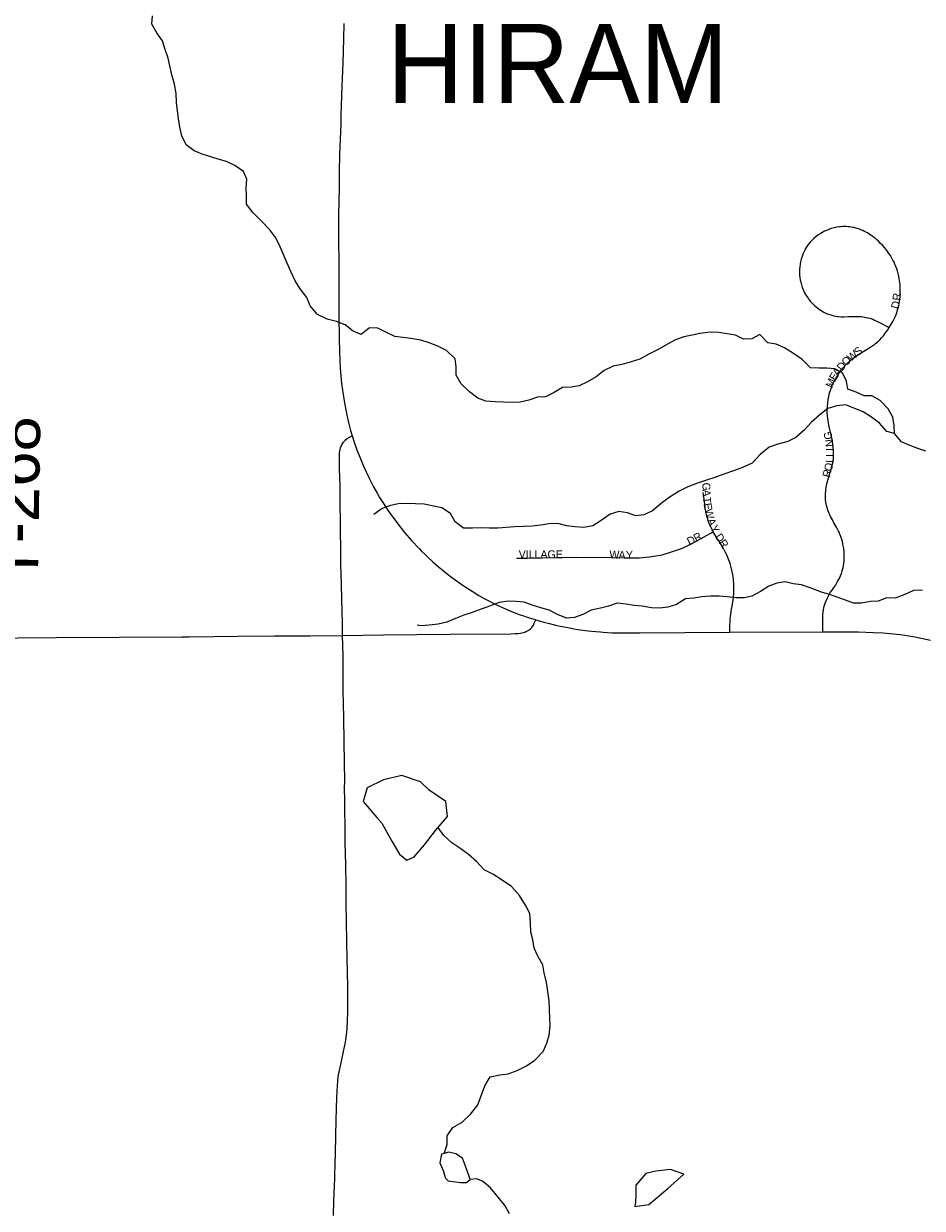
# Model space of a CAD drawing. Header units: feet. Extents: x 2113747 to 2516209, y 960708 to 1356798.
# Tile 234 of 253: x 2339271 to 2344946, y 1199708 to 1207191. Entities that reach past the tile are written whole.
import ezdxf

# ---------------------------------------------------------------- set-up
doc = ezdxf.new("R2010")
doc.units = ezdxf.units.FT
doc.header["$LTSCALE"] = 50
doc.header["$MEASUREMENT"] = 0
for name, color, linetype in [('0_Xref', 7, 'Continuous'), ('GM_X_Corporation_Text', 251, 'Continuous'), ('GM_X_County_Road', 3, 'Continuous'), ('GM_X_Minor_Lake', 5, 'Continuous'), ('GM_X_Minor_River', 5, 'Continuous'), ('GM_X_State_Route', 1, 'Continuous'), ('GM_X_Township_Road_Text', 4, 'Continuous'), ('GM_X_Township_Subdivision', 4, 'Continuous'), ('GM_X_Township_Subdivision_Text', 4, 'Continuous')]:
    doc.layers.add(name, color=color, linetype=linetype)
doc.styles.add('Styledgn030', font='dgn030.shx')

# ---------------------------------------------------------------- blocks, each defined once
blk = doc.blocks.new('POR')
at = {"layer": 'GM_X_County_Road', "flags": 128}
for points in [[(2341284.785924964, 1203326.858433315), (2341542.396958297, 1203329.351866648), (2341962.442049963, 1203333.715374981), (2342347.84154163, 1203337.389908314), (2342375.20369163, 1203338.078883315), (2342390.85326663, 1203338.735049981), (2342409.16031663, 1203340.801974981), (2342416.476574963, 1203342.311158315), (2342426.647158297, 1203344.837399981), (2342435.43979163, 1203347.626108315), (2342442.72324163, 1203350.382008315), (2342451.58149163, 1203354.548666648), (2342455.748149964, 1203356.878058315), (2342461.259949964, 1203360.486974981), (2342465.26256663, 1203363.472533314), (2342470.643133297, 1203367.967274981), (2342475.170683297, 1203372.232358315), (2342478.878024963, 1203376.431824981), (2342483.503999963, 1203382.763833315), (2342489.343883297, 1203392.311058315), (2342495.347808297, 1203403.564316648), (2342505.354349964, 1203425.020966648)], [(2338737.80939163, 1203310.552691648), (2338991.54904163, 1203310.027758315), (2339475.70161663, 1203314.522499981), (2340268.285333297, 1203317.934566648)], [(2340268.285333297, 1203317.934566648), (2340314.643508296, 1203318.590733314), (2340622.35286663, 1203321.281016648), (2340855.456074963, 1203323.413558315), (2341077.502874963, 1203324.857124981), (2341284.785924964, 1203326.858433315)]]:
    blk.add_lwpolyline(points, dxfattribs=at)
at = {"layer": 'GM_X_Minor_Lake'}
for p, q in [((2341531.809999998, 1202139.86), (2341596.609999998, 1202026.54)), ((2341920.729999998, 1199946.97), (2341930.509999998, 1199911.61)), ((2343135.849999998, 1199790.52), (2343135.499999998, 1199745.56))]:
    blk.add_line(p, q, dxfattribs=at)
at = {"layer": 'GM_X_Minor_Lake', "flags": 128}
for points in [[(2341596.609999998, 1202026.54), (2341643.089999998, 1201944.48), (2341691.349999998, 1201906.6), (2341737.349999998, 1201926.9), (2341801.129999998, 1202003.49), (2341870.859999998, 1202094.15), (2341946.599999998, 1202182.83), (2341936.149999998, 1202277.1), (2341831.609999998, 1202348.82), (2341777.259999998, 1202400.73), (2341658.839999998, 1202442.27), (2341542.739999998, 1202413.59), (2341440.769999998, 1202362.9), (2341415.109999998, 1202276.48), (2341501.739999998, 1202176.57), (2341531.809999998, 1202139.86)], [(2341930.509999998, 1199911.61), (2341934.409999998, 1199897.63), (2341951.089999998, 1199880.89), (2342029.289999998, 1199871.25), (2342067.359999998, 1199871.44), (2342089.319999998, 1199889.62), (2342066.959999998, 1199957.74), (2342060.879999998, 1199973.77), (2342042.619999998, 1200023.85), (2342000.409999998, 1200051.74), (2341956.269999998, 1200061.55), (2341910.239999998, 1200049.27), (2341898.469999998, 1199995.02), (2341920.729999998, 1199946.97)], [(2343135.499999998, 1199745.56), (2343130.169999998, 1199718.24), (2343218.289999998, 1199730.72), (2343338.059999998, 1199833.68), (2343439.859999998, 1199922.5), (2343355.559999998, 1199952.18), (2343263.429999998, 1199941.68), (2343199.359999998, 1199927.31), (2343135.569999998, 1199854.74), (2343135.849999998, 1199790.52)]]:
    blk.add_lwpolyline(points, dxfattribs=at)
at = {"layer": 'GM_X_Minor_River', "flags": 128}
for points in [[(2342617.629999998, 1204859.27), (2342565.649999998, 1204832.92), (2342515.559999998, 1204832.66), (2342461.539999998, 1204812.32), (2342405.479999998, 1204800.01), (2342355.389999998, 1204797.74), (2342301.269999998, 1204799.47), (2342249.159999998, 1204801.22), (2342189.009999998, 1204806.94), (2342138.829999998, 1204824.74), (2342086.539999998, 1204864.61), (2342034.199999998, 1204916.52), (2342001.889999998, 1204970.54), (2342001.639999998, 1205022.7), (2341995.379999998, 1205074.85), (2341941.029999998, 1205126.74), (2341886.799999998, 1205154.57), (2341830.589999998, 1205174.34), (2341778.399999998, 1205192.14), (2341716.229999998, 1205201.86), (2341664.099999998, 1205207.61), (2341613.959999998, 1205215.39), (2341561.739999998, 1205241.21), (2341507.509999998, 1205267.02), (2341455.399999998, 1205268.76), (2341401.479999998, 1205228.36), (2341351.279999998, 1205248.17), (2341300.989999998, 1205288.04), (2341246.779999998, 1205309.84), (2341186.599999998, 1205323.59), (2341126.339999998, 1205353.38), (2341079.979999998, 1205409.33), (2341059.709999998, 1205461.4), (2341017.369999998, 1205515.37), (2340985.059999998, 1205567.38), (2340958.729999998, 1205625.42), (2340934.439999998, 1205677.48), (2340889.869999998, 1205781.6), (2340863.549999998, 1205837.64), (2340825.229999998, 1205889.62), (2340770.859999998, 1205945.53), (2340718.509999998, 1205997.43), (2340678.179999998, 1206051.4), (2340677.929999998, 1206103.57), (2340675.689999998, 1206153.72), (2340679.439999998, 1206207.92), (2340659.169999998, 1206257.98), (2340604.889999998, 1206295.83), (2340550.669999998, 1206319.63), (2340498.489999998, 1206335.42), (2340398.129999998, 1206367.01), (2340347.929999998, 1206388.83), (2340297.649999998, 1206426.7), (2340269.329999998, 1206482.74), (2340257.049999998, 1206536.85), (2340248.789999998, 1206588.98), (2340236.279999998, 1206693.25), (2340234.009999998, 1206749.41), (2340223.699999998, 1206809.56), (2340205.399999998, 1206867.65), (2340193.099999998, 1206923.77), (2340182.849999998, 1206973.88), (2340164.559999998, 1207027.96), (2340148.269999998, 1207082.06), (2340111.949999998, 1207134.04), (2340079.629999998, 1207188.04), (2340083.399999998, 1207240.23)], [(2344968.049999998, 1204489.85), (2344917.869999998, 1204507.65), (2344863.669999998, 1204527.45), (2344813.469999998, 1204549.27), (2344771.139999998, 1204601.24), (2344768.889999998, 1204653.39), (2344760.639999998, 1204705.53), (2344730.339999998, 1204757.56), (2344679.989999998, 1204811.48), (2344627.749999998, 1204839.31), (2344577.649999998, 1204841.06), (2344527.439999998, 1204862.88), (2344475.249999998, 1204882.69), (2344466.999999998, 1204932.81), (2344442.709999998, 1204984.87), (2344392.489999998, 1205010.7), (2344342.369999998, 1205014.46), (2344292.269999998, 1205014.21), (2344240.149999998, 1205017.96), (2344187.799999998, 1205069.86), (2344131.519999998, 1205107.71), (2344075.229999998, 1205143.54), (2344023.029999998, 1205167.36), (2343970.879999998, 1205175.12), (2343920.539999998, 1205227.05), (2343868.559999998, 1205200.69), (2343816.469999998, 1205198.42), (2343766.239999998, 1205224.26), (2343714.109999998, 1205232.03), (2343659.959999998, 1205239.78), (2343607.839999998, 1205241.52), (2343541.749999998, 1205233.16), (2343491.699999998, 1205222.88), (2343439.639999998, 1205212.58), (2343387.619999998, 1205194.25), (2343335.649999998, 1205165.9), (2343281.689999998, 1205135.52), (2343213.699999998, 1205101.08), (2343161.729999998, 1205072.71), (2343107.709999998, 1205054.38), (2343047.659999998, 1205038.03), (2342993.609999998, 1205027.73), (2342937.619999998, 1204999.34), (2342885.699999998, 1204960.95), (2342831.739999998, 1204928.58), (2342777.739999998, 1204904.23), (2342727.689999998, 1204893.94), (2342673.589999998, 1204893.66), (2342617.629999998, 1204859.27)], [(2344771.139999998, 1204601.24), (2344720.979999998, 1204615.03), (2344674.649999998, 1204666.96), (2344624.369999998, 1204704.84), (2344572.109999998, 1204738.7), (2344513.889999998, 1204762.48), (2344463.689999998, 1204782.29), (2344405.589999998, 1204777.99), (2344349.559999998, 1204759.64), (2344297.649999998, 1204719.25), (2344245.759999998, 1204672.83), (2344199.899999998, 1204622.43), (2344148.019999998, 1204576.02), (2344096.019999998, 1204551.68), (2344033.979999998, 1204535.31), (2343977.959999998, 1204514.96), (2343922.049999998, 1204468.52), (2343872.209999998, 1204414.1), (2343810.199999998, 1204387.69), (2343754.189999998, 1204367.34), (2343692.169999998, 1204344.95), (2343636.149999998, 1204324.6), (2343582.119999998, 1204308.28), (2343520.089999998, 1204285.89), (2343464.069999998, 1204265.54), (2343410.099999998, 1204237.18), (2343348.159999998, 1204198.73), (2343296.229999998, 1204160.34), (2343242.329999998, 1204113.92), (2343186.349999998, 1204087.55), (2343136.279999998, 1204081.27), (2343084.079999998, 1204101.07), (2343029.929999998, 1204108.83), (2342973.889999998, 1204092.49), (2342917.969999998, 1204052.07), (2342866.019999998, 1204019.7), (2342807.959999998, 1204007.37), (2342751.809999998, 1204013.1), (2342701.689999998, 1204018.88), (2342643.499999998, 1204034.64), (2342587.399999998, 1204032.35), (2342537.339999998, 1204024.07), (2342481.259999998, 1204017.76), (2342373.049999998, 1204013.21), (2342264.879999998, 1204004.63), (2342212.769999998, 1204004.36), (2342156.649999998, 1204006.09), (2342104.559999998, 1204003.82), (2342048.449999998, 1204003.53), (2341996.159999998, 1204043.4), (2341965.849999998, 1204097.44), (2341911.579999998, 1204133.28), (2341849.399999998, 1204145), (2341799.249999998, 1204154.79), (2341745.129999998, 1204158.53), (2341695.009999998, 1204160.28), (2341636.909999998, 1204157.98), (2341586.859999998, 1204147.69), (2341534.849999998, 1204127.37), (2341480.909999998, 1204090.97)], [(2344948.049999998, 1203612.78), (2344889.939999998, 1203610.48), (2344835.959999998, 1203584.12), (2344773.929999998, 1203561.73), (2344721.829999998, 1203563.49), (2344667.809999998, 1203543.15), (2344617.719999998, 1203540.88), (2344561.649999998, 1203530.57), (2344511.559999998, 1203530.32), (2344461.369999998, 1203550.13), (2344409.179999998, 1203567.93), (2344358.999999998, 1203585.74), (2344308.829999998, 1203599.53), (2344244.589999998, 1203625.29), (2344182.369999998, 1203647.06), (2344130.229999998, 1203652.81), (2344080.079999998, 1203664.61), (2344028.009999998, 1203656.31), (2343975.989999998, 1203637.99), (2343924.049999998, 1203603.62), (2343870.069999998, 1203575.25), (2343820.019999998, 1203564.96), (2343767.909999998, 1203564.69), (2343713.779999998, 1203570.45), (2343663.659999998, 1203574.21), (2343607.549999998, 1203573.92), (2343553.469999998, 1203569.64), (2343503.399999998, 1203561.36), (2343451.309999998, 1203557.08), (2343393.359999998, 1203522.67), (2343339.339999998, 1203504.35), (2343287.259999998, 1203498.06), (2343235.139999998, 1203501.81), (2343176.969999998, 1203511.55), (2343126.859999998, 1203515.31), (2343074.719999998, 1203523.08), (2343018.569999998, 1203530.82), (2342964.559999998, 1203510.48), (2342912.509999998, 1203498.17), (2342854.449999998, 1203485.84), (2342802.459999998, 1203459.5), (2342748.449999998, 1203439.16), (2342698.369999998, 1203434.88), (2342642.139999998, 1203458.69), (2342589.919999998, 1203486.51), (2342535.749999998, 1203500.29), (2342481.559999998, 1203518.08), (2342431.369999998, 1203535.89), (2342381.239999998, 1203541.65), (2342331.139999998, 1203543.41), (2342273.059999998, 1203535.08), (2342219.049999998, 1203512.74), (2342159.029999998, 1203492.36), (2342103.009999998, 1203472.01), (2342050.989999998, 1203453.69), (2341996.969999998, 1203433.35), (2341942.969999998, 1203411), (2341888.909999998, 1203398.68), (2341830.839999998, 1203390.36), (2341780.749999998, 1203388.11), (2341754.669999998, 1203391.99)], [(2341926.059999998, 1200053.5), (2341944.029999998, 1200111.66), (2341945.789999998, 1200165.86), (2341981.619999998, 1200218.22), (2342039.579999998, 1200252.63), (2342095.449999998, 1200305.09), (2342139.279999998, 1200361.51), (2342182.819999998, 1200482.14), (2342216.629999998, 1200538.51), (2342276.689999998, 1200550.86), (2342330.769999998, 1200557.15), (2342386.799999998, 1200577.5), (2342442.769999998, 1200605.88), (2342496.719999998, 1200642.28), (2342550.569999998, 1200698.74), (2342574.369999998, 1200751.04), (2342590.179999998, 1200801.29), (2342595.929999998, 1200859.52), (2342593.679999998, 1200911.7), (2342591.449999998, 1200961.86), (2342589.189999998, 1201018.04), (2342580.899999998, 1201078.2), (2342572.639999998, 1201134.36), (2342558.329999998, 1201194.5), (2342550.079999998, 1201244.63), (2342517.769999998, 1201300.66), (2342495.489999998, 1201350.72), (2342485.239999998, 1201402.85), (2342472.979999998, 1201452.96), (2342470.719999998, 1201509.15), (2342466.439999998, 1201569.33), (2342440.139999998, 1201623.38), (2342401.789999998, 1201683.4), (2342351.429999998, 1201741.34), (2342287.099999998, 1201785.17), (2342232.839999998, 1201819.01), (2342178.609999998, 1201844.83), (2342130.269999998, 1201898.78), (2342077.949999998, 1201944.68), (2342025.669999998, 1201982.54), (2341975.409999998, 1202016.41), (2341923.099999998, 1202062.3), (2341886.369999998, 1202114.32)], [(2342338.809999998, 1199672.11), (2342310.509999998, 1199724.15), (2342268.179999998, 1199778.13), (2342217.819999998, 1199836.08), (2342167.519999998, 1199879.98), (2342131.129999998, 1199893.61), (2342089.319999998, 1199889.62)]]:
    blk.add_lwpolyline(points, dxfattribs=at)
at = {"layer": 'GM_X_State_Route', "flags": 128}
for points in [[(2341293.221674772, 1207192.147674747), (2341290.396149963, 1207095.846958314), (2341285.212433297, 1206941.483749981), (2341280.750499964, 1206797.225508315), (2341274.451299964, 1206613.695691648), (2341272.679649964, 1206554.870349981), (2341269.070733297, 1206463.171058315), (2341265.822708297, 1206361.465224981), (2341263.132424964, 1206259.759391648), (2341262.41064163, 1206181.019391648), (2341260.14686663, 1206039.549858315)], [(2341260.14686663, 1206039.549858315), (2341259.687549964, 1206011.170649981), (2341259.35946663, 1205909.038308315), (2341259.293849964, 1205808.087066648), (2341259.982824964, 1205695.292016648), (2341261.032691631, 1205525.771358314), (2341260.93426663, 1205344.275658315), (2341262.60749163, 1205204.413733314), (2341265.396199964, 1205117.570074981), (2341267.52874163, 1205064.158108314), (2341270.120599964, 1205012.911491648), (2341273.565474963, 1204965.569066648), (2341278.125833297, 1204917.406433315), (2341283.637633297, 1204874.952449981), (2341287.476208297, 1204849.821266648), (2341289.936833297, 1204833.515524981), (2341301.058858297, 1204772.656066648), (2341312.443349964, 1204717.209983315), (2341322.318658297, 1204672.623458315), (2341334.096849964, 1204622.000199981), (2341344.136199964, 1204587.059324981)], [(2341284.785924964, 1203326.858433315), (2341283.736058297, 1203406.418641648), (2341282.09564163, 1203478.498549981), (2341280.553649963, 1203560.453766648), (2341276.977541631, 1203648.970649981), (2341274.451299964, 1203776.890341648), (2341272.679649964, 1203888.471483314), (2341270.97361663, 1203973.609108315), (2341270.448683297, 1204057.106316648), (2341269.89094163, 1204144.638949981), (2341268.250524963, 1204262.224016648), (2341266.413258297, 1204331.055899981), (2341265.95394163, 1204371.869466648), (2341264.313524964, 1204432.860158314), (2341264.08386663, 1204456.055649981), (2341265.396199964, 1204479.251141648), (2341267.13504163, 1204490.930908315), (2341269.234774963, 1204501.199916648), (2341272.220333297, 1204510.976799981), (2341276.124524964, 1204521.737933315), (2341279.110083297, 1204528.693299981), (2341282.29249163, 1204535.058116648), (2341286.393533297, 1204542.046291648), (2341291.085124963, 1204548.411108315), (2341296.432883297, 1204554.677499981), (2341302.46961663, 1204560.779849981), (2341307.554908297, 1204565.373016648), (2341314.214999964, 1204570.228649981), (2341328.880324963, 1204579.349366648), (2341344.136199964, 1204587.059324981)], [(2341344.136199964, 1204587.059324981), (2341359.129608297, 1204541.882249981), (2341377.66631663, 1204492.374474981), (2341394.792266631, 1204448.870624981), (2341416.412958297, 1204396.606949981), (2341451.68191663, 1204320.590041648), (2341480.389208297, 1204265.340808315), (2341502.27236663, 1204226.003616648), (2341518.545299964, 1204198.641466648), (2341538.230299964, 1204166.948616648), (2341561.91791663, 1204130.432941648), (2341578.617358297, 1204106.154774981), (2341613.98474163, 1204056.515766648), (2341653.781249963, 1204004.514558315), (2341676.418999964, 1203976.791516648), (2341720.218124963, 1203926.365108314), (2341767.462124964, 1203875.873083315), (2341783.242933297, 1203859.698574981), (2341807.521099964, 1203836.109383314), (2341821.005324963, 1203823.445366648), (2341853.74804163, 1203792.474299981), (2341888.163983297, 1203762.487483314), (2341919.167858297, 1203736.240816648), (2341944.758358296, 1203715.702799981), (2341971.989274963, 1203695.000741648), (2341996.234633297, 1203677.317049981), (2342030.81461663, 1203652.874841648), (2342058.242383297, 1203634.436558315), (2342102.041508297, 1203605.794883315), (2342145.643783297, 1203579.318558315), (2342174.876008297, 1203562.258224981), (2342204.469124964, 1203546.510224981), (2342230.354899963, 1203532.993191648), (2342256.437524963, 1203520.394791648), (2342293.60936663, 1203503.465691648), (2342341.575149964, 1203482.665208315), (2342379.304733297, 1203467.507758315), (2342400.79419163, 1203459.502524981), (2342419.98706663, 1203452.678391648), (2342456.896441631, 1203439.981566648), (2342501.08926663, 1203426.267683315), (2342505.354349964, 1203425.020966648), (2342519.363508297, 1203420.854308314), (2342554.993358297, 1203410.946191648), (2342592.13239163, 1203401.070883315), (2342637.99844163, 1203390.014474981), (2342673.661099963, 1203382.140474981), (2342716.968099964, 1203373.544691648), (2342745.741008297, 1203368.557824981), (2342772.611033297, 1203364.227124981), (2342787.145124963, 1203362.094583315), (2342819.362908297, 1203357.763883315), (2342835.43899163, 1203355.729766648), (2342856.239474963, 1203353.465991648), (2342884.55306663, 1203350.710091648), (2342913.063508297, 1203348.249466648), (2342929.467674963, 1203346.969941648), (2342954.762899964, 1203345.263908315), (2342987.538424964, 1203343.525066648), (2343028.647266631, 1203342.311158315), (2343053.286324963, 1203342.114308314), (2343085.668149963, 1203342.048691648), (2343102.925333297, 1203342.081499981), (2343161.160124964, 1203342.409583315), (2343730.450324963, 1203346.313774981), (2344318.080383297, 1203350.250774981), (2344433.36886663, 1203349.725841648), (2344543.80171663, 1203348.971249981), (2344638.256908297, 1203345.821649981), (2344698.13211663, 1203342.672049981), (2344763.68316663, 1203336.963399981), (2344823.558374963, 1203329.712758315), (2344899.444049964, 1203316.753466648), (2344996.917608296, 1203296.805999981)], [(2341227.240108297, 1199663.151849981), (2341230.192858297, 1199754.818333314), (2341234.16266663, 1199849.732841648), (2341234.786024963, 1199895.402041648), (2341237.246649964, 1200000.257474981), (2341238.88706663, 1200046.156333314), (2341241.74139163, 1200174.076024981), (2341247.089149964, 1200341.464141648), (2341248.992033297, 1200402.782916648), (2341251.255808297, 1200450.289383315), (2341252.010399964, 1200478.504549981), (2341253.519583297, 1200513.379808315), (2341257.423774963, 1200540.348258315), (2341260.803033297, 1200559.377091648), (2341275.271508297, 1200626.732599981), (2341290.691424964, 1200697.139283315), (2341302.239958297, 1200758.031549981), (2341310.868549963, 1200819.087858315), (2341316.413158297, 1200883.621849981), (2341318.381658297, 1200954.848741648), (2341318.348849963, 1201013.969358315), (2341317.659874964, 1201103.043983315), (2341314.739933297, 1201203.240633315), (2341313.591641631, 1201284.834958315), (2341311.557524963, 1201389.624774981), (2341308.801624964, 1201524.171749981), (2341308.211074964, 1201629.224033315), (2341307.78456663, 1201743.987583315), (2341304.208458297, 1201875.319341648), (2341300.665158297, 1202020.988341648), (2341300.238649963, 1202045.496166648), (2341300.074608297, 1202114.164008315), (2341298.565424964, 1202231.125716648), (2341298.106108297, 1202290.213524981), (2341297.613983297, 1202355.764574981), (2341298.106108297, 1202411.341891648), (2341297.613983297, 1202517.017533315), (2341295.481441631, 1202662.489683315), (2341293.31609163, 1202799.037966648), (2341291.15074163, 1202902.974766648), (2341288.952583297, 1202971.248908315), (2341287.60744163, 1203196.150033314), (2341284.785924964, 1203326.858433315)]]:
    blk.add_lwpolyline(points, dxfattribs=at)
at = {"layer": 'GM_X_Township_Subdivision', "flags": 128}
for points in [[(2344318.080383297, 1203350.250774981), (2344317.096133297, 1203419.213891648), (2344317.358599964, 1203443.229591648), (2344318.11319163, 1203460.585199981), (2344318.90059163, 1203471.051058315), (2344319.917649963, 1203481.024791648), (2344321.000324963, 1203487.619266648), (2344323.493758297, 1203500.217666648), (2344326.249658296, 1203511.995858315), (2344331.859883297, 1203529.482699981), (2344337.830999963, 1203545.033849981), (2344344.556708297, 1203560.584999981), (2344350.757483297, 1203573.314633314), (2344356.99106663, 1203584.830358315), (2344364.307324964, 1203596.772591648), (2344375.560583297, 1203612.947099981), (2344387.99494163, 1203629.909008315), (2344396.721958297, 1203642.179324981), (2344411.288858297, 1203666.195024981), (2344420.47519163, 1203684.173991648), (2344428.808508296, 1203702.645083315), (2344434.714008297, 1203718.589933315), (2344440.06176663, 1203735.420608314), (2344443.736299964, 1203748.543941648), (2344445.212674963, 1203754.875949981), (2344447.181174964, 1203765.637083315), (2344449.576183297, 1203781.942824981), (2344451.87276663, 1203800.938849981), (2344453.086674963, 1203820.492616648), (2344453.086674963, 1203838.996516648), (2344452.036808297, 1203856.384933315), (2344450.00269163, 1203875.577808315), (2344447.04994163, 1203893.163074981), (2344444.720549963, 1203905.072499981), (2344441.013208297, 1203920.853308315), (2344433.696949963, 1203944.803391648), (2344429.956799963, 1203956.187883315), (2344425.757333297, 1203966.227233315), (2344422.378074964, 1203973.838766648), (2344417.194358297, 1203984.534283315), (2344405.90829163, 1204005.892508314), (2344388.060558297, 1204037.749399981), (2344377.693124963, 1204057.106316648), (2344366.93199163, 1204078.825433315), (2344355.547499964, 1204103.989424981), (2344349.970083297, 1204117.768924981), (2344346.229933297, 1204128.366016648), (2344342.653824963, 1204140.045783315), (2344340.75094163, 1204148.116633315), (2344338.913674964, 1204157.696666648), (2344337.10921663, 1204168.359374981), (2344335.403183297, 1204186.403958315), (2344334.878249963, 1204198.739891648), (2344335.04229163, 1204218.129616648), (2344336.551474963, 1204241.981274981), (2344339.701074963, 1204263.601966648), (2344343.572458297, 1204283.483816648), (2344349.80604163, 1204307.204241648), (2344371.098649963, 1204379.546616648), (2344377.496274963, 1204402.774916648), (2344380.481833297, 1204417.144966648), (2344382.220674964, 1204427.578016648), (2344384.123558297, 1204447.066166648), (2344384.976574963, 1204462.354849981), (2344385.14061663, 1204479.644841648), (2344384.386024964, 1204497.853466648), (2344383.008074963, 1204513.437424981), (2344380.875533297, 1204532.958383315), (2344378.44771663, 1204548.968849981), (2344375.921474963, 1204563.896641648), (2344370.67214163, 1204591.357216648), (2344356.49894163, 1204655.792783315), (2344353.74304163, 1204669.244199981), (2344350.823099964, 1204684.336033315), (2344349.149874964, 1204694.309766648), (2344346.75486663, 1204716.455391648), (2344346.033083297, 1204734.631208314), (2344345.803424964, 1204754.545866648), (2344346.886099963, 1204775.838474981), (2344348.395283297, 1204793.423741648), (2344352.201049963, 1204819.604791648), (2344354.694483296, 1204832.859358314), (2344358.172166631, 1204848.738591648), (2344360.665599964, 1204858.449858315), (2344365.094724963, 1204873.312033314), (2344369.78631663, 1204886.894683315), (2344374.80599163, 1204900.477333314), (2344379.13669163, 1204911.304083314), (2344385.53431663, 1204925.214816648), (2344390.422758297, 1204934.762041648), (2344398.788883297, 1204949.624216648), (2344409.385974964, 1204966.782974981), (2344421.787524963, 1204985.188449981), (2344446.55781663, 1205016.979724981), (2344462.043349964, 1205035.122733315), (2344476.052508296, 1205049.427166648), (2344486.51836663, 1205059.499324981), (2344500.822799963, 1205071.769641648), (2344514.930383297, 1205083.252558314), (2344532.548458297, 1205094.866708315), (2344549.575983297, 1205105.955924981), (2344615.45511663, 1205145.522774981), (2344634.418333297, 1205157.957133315), (2344641.078424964, 1205162.779958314), (2344650.724074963, 1205170.096216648), (2344658.138758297, 1205176.067333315), (2344668.670233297, 1205185.286474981), (2344677.987799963, 1205194.439999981), (2344688.650508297, 1205205.988533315), (2344699.936574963, 1205219.538374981), (2344711.977233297, 1205235.253566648), (2344720.408974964, 1205247.064566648), (2344727.692424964, 1205257.891316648), (2344736.81314163, 1205272.326983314), (2344747.377424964, 1205289.059233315), (2344759.024383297, 1205309.728483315), (2344768.341949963, 1205327.346558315), (2344772.377374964, 1205335.745491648), (2344780.12014163, 1205354.315008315), (2344785.074199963, 1205367.471149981), (2344791.93114163, 1205390.502599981), (2344797.836641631, 1205413.370008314), (2344799.575483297, 1205421.375241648), (2344802.56104163, 1205439.846333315), (2344803.774949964, 1205449.524791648), (2344805.41536663, 1205467.602183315), (2344806.333999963, 1205482.300316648), (2344807.022974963, 1205498.540441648), (2344806.826124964, 1205513.435424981), (2344806.30119163, 1205530.200483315), (2344805.349749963, 1205543.848749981), (2344803.93899163, 1205556.643999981), (2344802.26576663, 1205567.798833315), (2344800.067608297, 1205581.315866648), (2344795.244783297, 1205603.986424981), (2344788.223799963, 1205629.248841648), (2344784.05714163, 1205641.748816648), (2344778.774999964, 1205656.282908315), (2344775.29731663, 1205664.977116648), (2344770.244833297, 1205677.247433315), (2344767.12804163, 1205684.071566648), (2344760.467949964, 1205697.490174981), (2344751.642508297, 1205713.566258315), (2344744.063783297, 1205726.328699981), (2344735.23834163, 1205739.681691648), (2344721.032333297, 1205758.776141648), (2344708.302699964, 1205774.688183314), (2344695.86834163, 1205789.025424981), (2344682.58096663, 1205803.067391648), (2344668.178108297, 1205817.142166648), (2344659.090199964, 1205825.639524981), (2344647.24639163, 1205835.941341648), (2344629.62831663, 1205849.228716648), (2344613.749083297, 1205860.186699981), (2344599.31341663, 1205869.208991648), (2344581.59691663, 1205878.953066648), (2344569.49064163, 1205884.727333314), (2344558.237383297, 1205889.681391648), (2344548.558924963, 1205893.388733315), (2344534.35291663, 1205897.916283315), (2344525.625899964, 1205900.245674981), (2344514.56949163, 1205902.903149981), (2344507.614124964, 1205904.313908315), (2344496.590524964, 1205906.216791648), (2344485.107608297, 1205907.791591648), (2344477.26641663, 1205908.414949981), (2344465.619458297, 1205909.038308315), (2344453.513183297, 1205909.300774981), (2344444.359658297, 1205908.939883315), (2344432.942358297, 1205908.283716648), (2344422.476499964, 1205907.365083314), (2344404.300683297, 1205904.773224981), (2344389.700974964, 1205901.722049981), (2344370.704949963, 1205896.702374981), (2344355.088183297, 1205891.518658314), (2344339.897924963, 1205885.580349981), (2344328.086924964, 1205880.232591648), (2344310.370424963, 1205870.783791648), (2344300.035799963, 1205864.517399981), (2344285.53451663, 1205854.412433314), (2344272.83769163, 1205844.733974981), (2344258.76291663, 1205832.857358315), (2344249.60939163, 1205824.064724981), (2344237.831199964, 1205811.007008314), (2344225.560883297, 1205795.816749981), (2344217.161949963, 1205783.808899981), (2344212.535974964, 1205776.689491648), (2344206.630474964, 1205766.682949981), (2344202.923133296, 1205759.694774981), (2344197.444141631, 1205747.785349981), (2344191.866724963, 1205734.497974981), (2344186.584583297, 1205720.226349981), (2344181.236824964, 1205703.723758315), (2344176.742083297, 1205686.040066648), (2344173.854949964, 1205671.604399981), (2344171.722408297, 1205655.134616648), (2344170.67254163, 1205639.485041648), (2344170.213224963, 1205624.786908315), (2344171.06624163, 1205603.887999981), (2344172.673849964, 1205585.941841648), (2344174.70796663, 1205572.687274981), (2344177.85756663, 1205557.168933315), (2344181.860183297, 1205541.552166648), (2344187.10951663, 1205525.443274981), (2344189.27486663, 1205519.931474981), (2344195.96776663, 1205504.774024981), (2344202.791899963, 1205491.322608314), (2344208.86144163, 1205480.003733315), (2344216.571399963, 1205467.930266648), (2344224.150124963, 1205456.808241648), (2344227.594999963, 1205452.051033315), (2344233.598924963, 1205444.209841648), (2344238.454558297, 1205438.140299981), (2344253.579199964, 1205421.276816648), (2344264.504374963, 1205410.876574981), (2344275.331124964, 1205401.526199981), (2344297.575174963, 1205384.728333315), (2344323.100058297, 1205369.144374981), (2344341.210258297, 1205360.417358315), (2344354.43201663, 1205355.266449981), (2344368.244324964, 1205350.870133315), (2344386.71541663, 1205345.883266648), (2344398.559224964, 1205343.553874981), (2344409.418783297, 1205341.946266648), (2344416.374149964, 1205341.224483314), (2344433.237633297, 1205340.108999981), (2344444.19561663, 1205339.682491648), (2344451.347833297, 1205339.682491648), (2344480.51444163, 1205340.633933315), (2344512.99469163, 1205342.044691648), (2344536.190183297, 1205342.044691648), (2344547.016933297, 1205341.618183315), (2344561.583833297, 1205340.502699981), (2344570.999824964, 1205339.387216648), (2344581.760958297, 1205337.615566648), (2344591.012908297, 1205335.712683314), (2344604.792408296, 1205332.595891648), (2344614.011549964, 1205330.069649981), (2344632.548258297, 1205323.507983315), (2344643.21096663, 1205319.111666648), (2344663.355283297, 1205309.334783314), (2344736.81314163, 1205272.326983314)], [(2343625.98859163, 1203980.695708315), (2343624.348174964, 1203983.418799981), (2343617.950549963, 1203995.426649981), (2343607.255033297, 1204017.309808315), (2343601.87446663, 1204030.006633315), (2343593.836424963, 1204051.496091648), (2343590.391549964, 1204062.552499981), (2343584.84694163, 1204083.582641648), (2343580.51624163, 1204103.825383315), (2343575.529374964, 1204131.351574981), (2343569.39421663, 1204173.707133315), (2343562.11076663, 1204228.825133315)], [(2342382.552758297, 1203815.112049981), (2342450.564433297, 1203814.554308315), (2342546.922508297, 1203816.096299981), (2342633.76616663, 1203819.114666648), (2342764.86826663, 1203821.083166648), (2342984.55286663, 1203818.524116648), (2343076.350583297, 1203816.719658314), (2343126.153633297, 1203816.489999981), (2343157.518399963, 1203817.310208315), (2343179.53279163, 1203818.589733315), (2343221.035333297, 1203822.559541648), (2343250.562833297, 1203826.332499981), (2343302.399999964, 1203836.503083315), (2343350.20174163, 1203849.429566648), (2343393.180658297, 1203864.193316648), (2343418.41026663, 1203873.707733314), (2343434.912858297, 1203880.531866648), (2343457.124099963, 1203890.833683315), (2343482.28809163, 1203903.136808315), (2343501.97309163, 1203913.208966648), (2343625.98859163, 1203980.695708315)], [(2343730.450324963, 1203346.313774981), (2343730.581558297, 1203363.374108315), (2343730.778408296, 1203386.733641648), (2343731.664233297, 1203415.867441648), (2343732.48444163, 1203428.498649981), (2343735.994933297, 1203460.913283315), (2343741.178649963, 1203492.114008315), (2343747.05134163, 1203524.758299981), (2343751.152383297, 1203551.923599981), (2343752.694374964, 1203566.129608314), (2343754.662874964, 1203592.999633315), (2343755.351849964, 1203610.650516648), (2343755.61431663, 1203633.517924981), (2343755.187808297, 1203648.445716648), (2343752.989649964, 1203678.399724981), (2343750.29936663, 1203701.857683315), (2343741.375499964, 1203746.411399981), (2343731.729849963, 1203780.696108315), (2343725.79154163, 1203798.740691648), (2343718.245624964, 1203818.425691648), (2343709.05929163, 1203839.521449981), (2343701.546183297, 1203854.646091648), (2343689.66956663, 1203876.233974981), (2343668.376958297, 1203911.896633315), (2343651.119774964, 1203939.291591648), (2343625.98859163, 1203980.695708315)]]:
    blk.add_lwpolyline(points, dxfattribs=at)
at = {"layer": 'GM_X_Corporation_Text', "insert": (2341565.689887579, 1206689.830826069), "char_height": 500.0000000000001, "attachment_point": 7, "rotation": 1e-05, "line_spacing_factor": 0.8, "style": 'Styledgn030'}
blk.add_mtext('{\\Fdgn000|c0;\\C256;HIRAM}', dxfattribs=at)
at = {"layer": 'GM_X_Township_Road_Text', "insert": (2339364.526427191, 1203662.111418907), "char_height": 300.0000000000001, "attachment_point": 7, "rotation": 89.157074, "line_spacing_factor": 0.8, "style": 'Styledgn030'}
blk.add_mtext('{\\Fdgn000|c0;\\C256;T-268}', dxfattribs=at)
at = {"layer": 'GM_X_Township_Subdivision_Text', "char_height": 50.00000000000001, "attachment_point": 7, "line_spacing_factor": 0.8, "style": 'Styledgn030'}
for s, insert, rotation in [('{\\Fdgn000|c0;\\C256;D}', (2344794.597901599, 1205385.121176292), 75.327629), ('{\\Fdgn000|c0;\\C256;R}', (2344807.892293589, 1205440.934408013), 86.301453), ('{\\Fdgn000|c0;\\C256;W}', (2344493.934603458, 1205053.461989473), 38.73333399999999), ('{\\Fdgn000|c0;\\C256;S}', (2344536.973936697, 1205088.067597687), 34.940533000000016), ('{\\Fdgn000|c0;\\C256;D}', (2344438.469970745, 1204992.754358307), 49.749519), ('{\\Fdgn000|c0;\\C256;O}', (2344465.229633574, 1205024.522626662), 44.98453899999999), ('{\\Fdgn000|c0;\\C256;E}', (2344396.602232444, 1204930.998934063), 58.455147), ('{\\Fdgn000|c0;\\C256;A}', (2344413.611546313, 1204958.909873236), 53.611012), ('{\\Fdgn000|c0;\\C256;M}', (2344378.811637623, 1204886.427660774), 67.772423), ('{\\Fdgn000|c0;\\C256;G}', (2344380.642503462, 1204568.756973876), 100.476028), ('{\\Fdgn000|c0;\\C256;N}', (2344386.898173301, 1204521.367054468), 97.41568799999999), ('{\\Fdgn000|c0;\\C256;L}', (2344385.788086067, 1204415.161147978), 86.177299), ('{\\Fdgn000|c0;\\C256;I}', (2344388.156414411, 1204492.397890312), 91.766823), ('{\\Fdgn000|c0;\\C256;L}', (2344388.304651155, 1204455.238196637), 90.183777), ('{\\Fdgn000|c0;\\C256;O}', (2344372.421841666, 1204359.260618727), 75.259727), ('{\\Fdgn000|c0;\\C256;R}', (2344361.730256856, 1204320.327944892), 74.638374), ('{\\Fdgn000|c0;\\C256;G}', (2343555.789153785, 1204291.024306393), 272.230331), ('{\\Fdgn000|c0;\\C256;A}', (2343557.501533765, 1204247.039721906), 272.247398), ('{\\Fdgn000|c0;\\C256;T}', (2343559.511939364, 1204199.067294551), 275.49497199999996), ('{\\Fdgn000|c0;\\C256;E}', (2343563.648034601, 1204158.337545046), 280.121582), ('{\\Fdgn000|c0;\\C256;W}', (2343570.34494682, 1204121.032346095), 282.285118), ('{\\Fdgn000|c0;\\C256;A}', (2343585.693826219, 1204054.565271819), 291.21559099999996), ('{\\Fdgn000|c0;\\C256;Y}', (2343604.360187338, 1204007.376045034), 296.65052799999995), ('{\\Fdgn000|c0;\\C256;D}', (2343474.503449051, 1203893.756695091), 25.773397), ('{\\Fdgn000|c0;\\C256;R}', (2343518.409964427, 1203915.136047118), 29.718527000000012), ('{\\Fdgn000|c0;\\C256;D}', (2343634.276731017, 1203951.094191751), 301.965775), ('{\\Fdgn000|c0;\\C256;R}', (2343657.913094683, 1203913.227444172), 302.464397), ('{\\Fdgn000|c0;\\C256;VILLAGE}', (2342396.881711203, 1203813.43997113), 1e-05), ('{\\Fdgn000|c0;\\C256;W}', (2342968.630440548, 1203813.447211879), 357.69595), ('{\\Fdgn000|c0;\\C256;A}', (2343026.476740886, 1203811.120625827), 358.258857), ('{\\Fdgn000|c0;\\C256;Y}', (2343074.832217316, 1203809.795334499), 1.7846089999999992)]:
    blk.add_mtext(s, dxfattribs=dict(at, insert=insert, rotation=rotation))

msp = doc.modelspace()

# ---------------------------------------------------------------- block references
at = {"layer": '0_Xref'}
msp.add_blockref('POR', (0, 0), dxfattribs=at)

doc.saveas('drawing.dxf')
